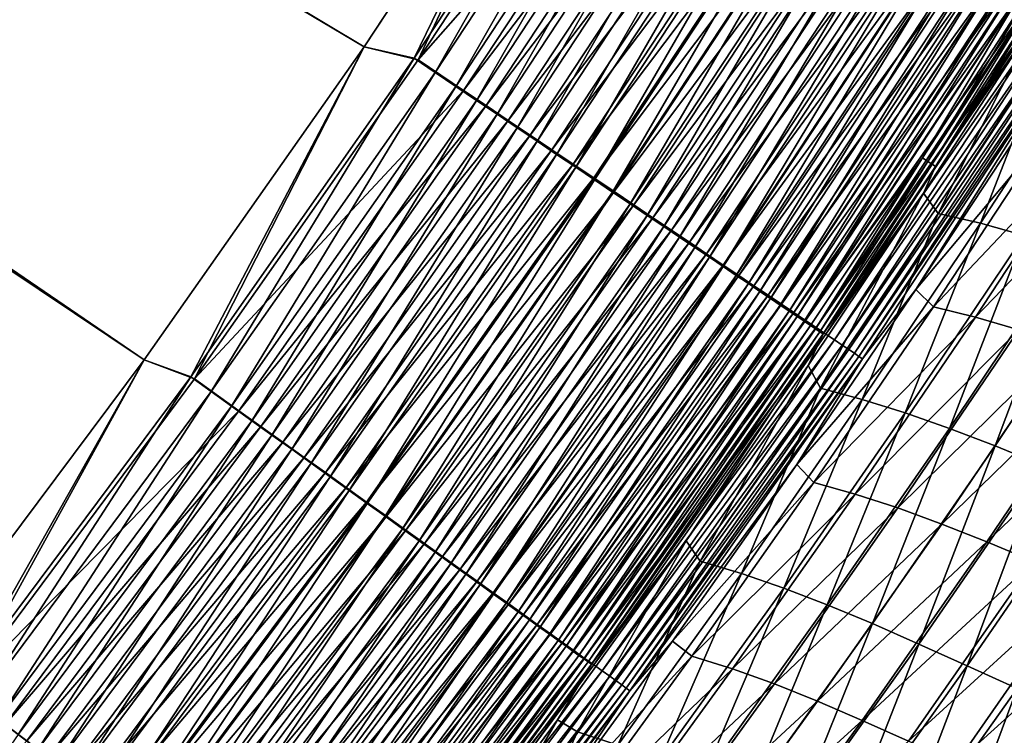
# Model space of a CAD drawing. Header units: metres. Extents: x 0 to 1400, y -1400 to 0.
# Tile 243 of 256: x 1088 to 1151, y -929 to -883. Entities that reach past the tile are written whole.
import ezdxf

# ---------------------------------------------------------------- set-up
doc = ezdxf.new("R2010")
doc.units = ezdxf.units.M

msp = doc.modelspace()

# ---------------------------------------------------------------- linework, layer by layer
at = {"layer": 'None'}
for points in [[(759.492126, -679.424744, -500.477753), (1095.871094, -904.858887, -500.477753), (759.270203, -676.616821, -500.477753)], [(1095.871094, -904.858887, -500.477753), (1109.911743, -884.878418, -500.477753), (759.270203, -676.616821, -500.477753)], [(759.270203, -676.616821, -500.477753), (1109.911743, -884.878418, -500.477753), (1123.362549, -864.492126, -500.477753)], [(1123.345825, -864.500916, -503.477753), (1109.904663, -884.882324, -503.477753), (762.366577, -676.864197, -503.477753)], [(1109.904663, -884.882324, -503.477753), (1095.871094, -904.861877, -503.477753), (762.366577, -676.864197, -503.477753)], [(762.366577, -676.864197, -503.477753), (1095.871094, -904.861877, -503.477753), (1081.265381, -924.427429, -503.477753)], [(759.492126, -679.424744, -500.477753), (1081.262573, -924.422302, -500.477753), (1095.871094, -904.858887, -500.477753)], [(1109.904663, -884.882324, -503.477753), (1123.345825, -864.500916, -503.477753), (1113.366211, -885.714417, -503.314667)], [(1123.362549, -864.492126, -500.477753), (1109.911743, -884.878418, -500.477753), (1113.103638, -885.614014, -500.327667)], [(1123.362549, -864.492126, -500.477753), (1113.103638, -885.614014, -500.327667), (1126.767456, -864.879028, -500.327606)], [(1113.366211, -885.714417, -503.314667), (1123.345825, -864.500916, -503.477753), (1127.047607, -864.945557, -503.314728)], [(1126.767456, -864.879028, -500.327606), (1113.103638, -885.614014, -500.327667), (1114.440063, -886.515198, -500.139954)], [(1127.047607, -864.945557, -503.314728), (1129.998047, -866.808105, -502.826813), (1113.366211, -885.714417, -503.314667)], [(1126.767456, -864.879028, -500.327606), (1114.440063, -886.515198, -500.139954), (1128.129028, -865.740356, -500.139984)], [(1128.129028, -865.740356, -500.139984), (1114.440063, -886.515198, -500.139954), (1115.769653, -887.411743, -499.87796)], [(1128.129028, -865.740356, -500.139984), (1115.769653, -887.411743, -499.87796), (1129.483643, -866.59729, -499.878143)], [(1129.998047, -866.808105, -502.826813), (1116.261963, -887.663574, -502.826416), (1113.366211, -885.714417, -503.314667)], [(1129.483643, -866.59729, -499.878143), (1115.769653, -887.411743, -499.87796), (1117.088989, -888.301453, -499.542358)], [(1129.998047, -866.808105, -502.826813), (1131.45813, -867.729858, -502.462738), (1116.261963, -887.663574, -502.826416)], [(1129.483643, -866.59729, -499.878143), (1117.088989, -888.301453, -499.542358), (1130.827881, -867.447693, -499.542755)], [(1131.45813, -867.729858, -502.462738), (1117.694946, -888.628235, -502.462067), (1116.261963, -887.663574, -502.826416)], [(1130.827881, -867.447693, -499.542755), (1117.088989, -888.301453, -499.542358), (1118.394775, -889.181946, -499.133728)], [(1132.903076, -868.642151, -502.019501), (1117.694946, -888.628235, -502.462067), (1131.45813, -867.729858, -502.462738)], [(1130.827881, -867.447693, -499.542755), (1118.394775, -889.181946, -499.133728), (1132.158203, -868.289246, -499.13443)], [(1132.158203, -868.289246, -499.13443), (1118.394775, -889.181946, -499.133728), (1119.683472, -890.050964, -498.652771)], [(1132.158203, -868.289246, -499.13443), (1119.683472, -890.050964, -498.652771), (1133.471191, -869.119873, -498.653809)], [(1132.903076, -868.642151, -502.019501), (1119.113281, -889.582886, -502.018463), (1117.694946, -888.628235, -502.462067)], [(1134.329346, -869.542542, -501.497772), (1119.113281, -889.582886, -502.018463), (1132.903076, -868.642151, -502.019501)], [(1134.329346, -869.542542, -501.497772), (1120.513062, -890.525146, -501.496307), (1119.113281, -889.582886, -502.018463)], [(1133.471191, -869.119873, -498.653809), (1119.683472, -890.050964, -498.652771), (1120.951904, -890.90625, -498.100067)], [(1135.733032, -870.428711, -500.898254), (1120.513062, -890.525146, -501.496307), (1134.329346, -869.542542, -501.497772)], [(1133.471191, -869.119873, -498.653809), (1120.951904, -890.90625, -498.100067), (1134.763428, -869.937378, -498.101532)], [(1134.763428, -869.937378, -498.101532), (1120.951904, -890.90625, -498.100067), (1122.196655, -891.745605, -497.476471)], [(1122.196655, -891.745605, -497.476471), (1136.031738, -870.739685, -497.478424), (1134.763428, -869.937378, -498.101532)], [(1135.733032, -870.428711, -500.898254), (1121.890625, -891.452515, -500.896301), (1120.513062, -890.525146, -501.496307)], [(1135.733032, -870.428711, -500.898254), (1137.110718, -871.298401, -500.221863), (1121.890625, -891.452515, -500.896301)], [(1123.415283, -892.567383, -496.783691), (1136.031738, -870.739685, -497.478424), (1122.196655, -891.745605, -497.476471)], [(1123.415283, -892.567383, -496.783691), (1137.273315, -871.525208, -496.786194), (1136.031738, -870.739685, -497.478424)], [(1137.110718, -871.298401, -500.221863), (1123.242676, -892.36261, -500.21933), (1121.890625, -891.452515, -500.896301)], [(1138.459473, -872.149902, -499.470428), (1123.242676, -892.36261, -500.21933), (1137.110718, -871.298401, -500.221863)], [(1124.605347, -893.369995, -496.02359), (1137.273315, -871.525208, -496.786194), (1123.415283, -892.567383, -496.783691)], [(1124.605347, -893.369995, -496.02359), (1138.485962, -872.292358, -496.026703), (1137.273315, -871.525208, -496.786194)], [(1138.459473, -872.149902, -499.470428), (1124.566406, -893.253662, -499.467255), (1123.242676, -892.36261, -500.21933)], [(1139.776733, -872.981567, -498.645966), (1124.566406, -893.253662, -499.467255), (1138.459473, -872.149902, -499.470428)], [(1125.764771, -894.151794, -495.19812), (1138.485962, -872.292358, -496.026703), (1124.605347, -893.369995, -496.02359)], [(1125.764771, -894.151794, -495.19812), (1139.667236, -873.039673, -495.201904), (1138.485962, -872.292358, -496.026703)], [(1139.776733, -872.981567, -498.645966), (1125.859253, -894.123901, -498.64212), (1124.566406, -893.253662, -499.467255)], [(1126.890991, -894.911316, -494.309143), (1139.667236, -873.039673, -495.201904), (1125.764771, -894.151794, -495.19812)], [(1141.060059, -873.791748, -497.75061), (1125.859253, -894.123901, -498.64212), (1139.776733, -872.981567, -498.645966)], [(1126.890991, -894.911316, -494.309143), (1140.814819, -873.765686, -494.313629), (1139.667236, -873.039673, -495.201904)], [(1125.859253, -894.123901, -498.64212), (1141.060059, -873.791748, -497.75061), (1127.11853, -894.97168, -497.745972)], [(1127.981812, -895.646912, -493.358551), (1140.814819, -873.765686, -494.313629), (1126.890991, -894.911316, -494.309143)], [(1127.11853, -894.97168, -497.745972), (1141.060059, -873.791748, -497.75061), (1142.306641, -874.578796, -496.786346)], [(1127.981812, -895.646912, -493.358551), (1141.92627, -874.468872, -493.363861), (1140.814819, -873.765686, -494.313629)], [(1142.306641, -874.578796, -496.786346), (1128.341919, -895.795227, -496.780914), (1127.11853, -894.97168, -497.745972)], [(1129.03479, -896.356995, -492.348297), (1141.92627, -874.468872, -493.363861), (1127.981812, -895.646912, -493.358551)], [(1143.51416, -875.341125, -495.75531), (1128.341919, -895.795227, -496.780914), (1142.306641, -874.578796, -496.786346)], [(1129.03479, -896.356995, -492.348297), (1142.999268, -875.147705, -492.354431), (1141.92627, -874.468872, -493.363861)], [(1143.51416, -875.341125, -495.75531), (1129.526855, -896.592896, -495.748993), (1128.341919, -895.795227, -496.780914)], [(1130.047485, -897.040039, -491.280273), (1142.999268, -875.147705, -492.354431), (1129.03479, -896.356995, -492.348297)], [(1144.67981, -876.077087, -494.659485), (1129.526855, -896.592896, -495.748993), (1143.51416, -875.341125, -495.75531)], [(1130.047485, -897.040039, -491.280273), (1144.031372, -875.800659, -491.287262), (1142.999268, -875.147705, -492.354431)], [(1131.017944, -897.694458, -490.156464), (1144.031372, -875.800659, -491.287262), (1130.047485, -897.040039, -491.280273)], [(1131.017944, -897.694458, -490.156464), (1145.020264, -876.426331, -490.164368), (1144.031372, -875.800659, -491.287262)], [(1144.67981, -876.077087, -494.659485), (1130.670654, -897.362915, -494.652252), (1129.526855, -896.592896, -495.748993)], [(1145.801147, -876.784973, -493.501007), (1130.670654, -897.362915, -494.652252), (1144.67981, -876.077087, -494.659485)], [(1131.944092, -898.319092, -488.979431), (1145.020264, -876.426331, -490.164368), (1131.017944, -897.694458, -490.156464)], [(1131.944092, -898.319092, -488.979431), (1145.964111, -877.02356, -488.988281), (1145.020264, -876.426331, -490.164368)], [(1145.801147, -876.784973, -493.501007), (1131.770996, -898.103577, -493.492798), (1130.670654, -897.362915, -494.652252)], [(1146.875488, -877.463318, -492.281982), (1131.770996, -898.103577, -493.492798), (1145.801147, -876.784973, -493.501007)], [(1132.824219, -898.912659, -487.751801), (1145.964111, -877.02356, -488.988281), (1131.944092, -898.319092, -488.979431)], [(1145.964111, -877.02356, -488.988281), (1132.824219, -898.912659, -487.751801), (1146.861084, -877.591064, -487.761627)], [(1146.875488, -877.463318, -492.281982), (1132.825195, -898.813293, -492.272797), (1131.770996, -898.103577, -493.492798)], [(1146.861084, -877.591064, -487.761627), (1132.824219, -898.912659, -487.751801), (1133.656494, -899.473999, -486.476196)], [(1146.875488, -877.463318, -492.281982), (1147.901001, -878.110779, -491.005219), (1132.825195, -898.813293, -492.272797)], [(1133.656494, -899.473999, -486.476196), (1147.709473, -878.127808, -486.487061), (1146.861084, -877.591064, -487.761627)], [(1147.901001, -878.110779, -491.005219), (1133.831299, -899.490601, -490.994995), (1132.825195, -898.813293, -492.272797)], [(1134.439209, -900.001892, -485.155334), (1147.709473, -878.127808, -486.487061), (1133.656494, -899.473999, -486.476196)], [(1147.901001, -878.110779, -491.005219), (1148.87561, -878.726135, -489.673553), (1133.831299, -899.490601, -490.994995)], [(1134.439209, -900.001892, -485.155334), (1148.507324, -878.632629, -485.167206), (1147.709473, -878.127808, -486.487061)], [(1148.87561, -878.726135, -489.673553), (1134.787476, -900.134338, -489.662262), (1133.831299, -899.490601, -490.994995)], [(1135.170654, -900.495178, -483.791779), (1148.507324, -878.632629, -485.167206), (1134.439209, -900.001892, -485.155334)], [(1134.787476, -900.134338, -489.662262), (1148.87561, -878.726135, -489.673553), (1149.797363, -879.308105, -488.289856)], [(1135.170654, -900.495178, -483.791779), (1149.252808, -879.10437, -483.804749), (1148.507324, -878.632629, -485.167206)], [(1135.848877, -900.952637, -482.388245), (1149.252808, -879.10437, -483.804749), (1135.170654, -900.495178, -483.791779)], [(1149.252808, -879.10437, -483.804749), (1135.848877, -900.952637, -482.388245), (1149.944336, -879.541931, -482.402283)], [(1134.787476, -900.134338, -489.662262), (1149.797363, -879.308105, -488.289856), (1135.691772, -900.743103, -488.277435)], [(1135.691772, -900.743103, -488.277435), (1149.797363, -879.308105, -488.289856), (1150.664307, -879.85553, -486.856964)], [(1135.848877, -900.952637, -482.388245), (1136.472168, -901.373108, -480.947327), (1149.944336, -879.541931, -482.402283)], [(1136.472168, -901.373108, -480.947327), (1150.579834, -879.944092, -480.962463), (1149.944336, -879.541931, -482.402283)], [(1150.664307, -879.85553, -486.856964), (1136.542114, -901.315613, -486.843445), (1135.691772, -900.743103, -488.277435)], [(1136.472168, -901.373108, -480.947327), (1137.03894, -901.755432, -479.471924), (1150.579834, -879.944092, -480.962463)], [(1151.474487, -880.367065, -485.377777), (1136.542114, -901.315613, -486.843445), (1150.664307, -879.85553, -486.856964)], [(1136.542114, -901.315613, -486.843445), (1151.474487, -880.367065, -485.377777), (1137.336792, -901.850647, -485.363098)], [(1137.03894, -901.755432, -479.471924), (1151.157959, -880.309875, -479.488159), (1150.579834, -879.944092, -480.962463)], [(1137.03894, -901.755432, -479.471924), (1137.548218, -902.098999, -477.96579), (1151.157959, -880.309875, -479.488159)], [(1151.474487, -880.367065, -485.377777), (1152.225952, -880.841492, -483.855164), (1137.336792, -901.850647, -485.363098)], [(1137.548218, -902.098999, -477.96579), (1151.677368, -880.638611, -477.983154), (1151.157959, -880.309875, -479.488159)], [(1137.336792, -901.850647, -485.363098), (1152.225952, -880.841492, -483.855164), (1138.07373, -902.346802, -483.839294)], [(1137.548218, -902.098999, -477.96579), (1137.999268, -902.403259, -476.432983), (1151.677368, -880.638611, -477.983154)], [(1137.999268, -902.403259, -476.432983), (1152.137573, -880.92981, -476.451416), (1151.677368, -880.638611, -477.983154)], [(1137.999268, -902.403259, -476.432983), (1145.543945, -891.977356, -474.886749), (1152.137573, -880.92981, -476.451416)], [(1138.07373, -902.346802, -483.839294), (1152.225952, -880.841492, -483.855164), (1152.916626, -881.277649, -482.291931)], [(1145.543945, -891.977356, -474.886749), (1152.537476, -881.182922, -474.897003), (1152.137573, -880.92981, -476.451416)], [(1138.751099, -902.802856, -482.274933), (1138.07373, -902.346802, -483.839294), (1152.916626, -881.277649, -482.291931)], [(1152.916626, -881.277649, -482.291931), (1153.544922, -881.674377, -480.691254), (1138.751099, -902.802856, -482.274933)], [(1145.543945, -891.977356, -474.886749), (1145.879395, -892.196594, -473.313049), (1152.537476, -881.182922, -474.897003)], [(1145.879395, -892.196594, -473.313049), (1152.876343, -881.397461, -473.323883), (1152.537476, -881.182922, -474.897003)], [(1145.879395, -892.196594, -473.313049), (1146.153442, -892.375793, -471.72467), (1152.876343, -881.397461, -473.323883)], [(1146.153442, -892.375793, -471.72467), (1153.15332, -881.572876, -471.736053), (1152.876343, -881.397461, -473.323883)], [(1146.153442, -892.375793, -471.72467), (1146.365479, -892.514465, -470.12561), (1153.15332, -881.572876, -471.736053)], [(1146.365479, -892.514465, -470.12561), (1153.367676, -881.708557, -470.137482), (1153.15332, -881.572876, -471.736053)], [(1153.544922, -881.674377, -480.691254), (1139.367065, -903.21759, -480.673065), (1138.751099, -902.802856, -482.274933)], [(1153.544922, -881.674377, -480.691254), (1154.109497, -882.030945, -479.05722), (1139.367065, -903.21759, -480.673065)], [(1154.109497, -882.030945, -479.05722), (1139.920532, -903.590271, -479.037842), (1139.367065, -903.21759, -480.673065)], [(1154.109497, -882.030945, -479.05722), (1154.609741, -882.346802, -477.394135), (1139.920532, -903.590271, -479.037842)], [(1146.365479, -892.514465, -470.12561), (1152.617188, -883.450073, -468.535492), (1153.367676, -881.708557, -470.137482)], [(1154.609741, -882.346802, -477.394135), (1140.410767, -903.920349, -477.373627), (1139.920532, -903.590271, -479.037842)], [(1140.410767, -903.920349, -477.373627), (1154.609741, -882.346802, -477.394135), (1155.044556, -882.621399, -475.70639)], [(1140.83667, -904.207214, -475.684723), (1140.410767, -903.920349, -477.373627), (1155.044556, -882.621399, -475.70639)], [(1140.83667, -904.207214, -475.684723), (1155.044556, -882.621399, -475.70639), (1155.413086, -882.854187, -473.998322)], [(1141.197632, -904.450256, -473.975555), (1140.83667, -904.207214, -475.684723), (1155.413086, -882.854187, -473.998322)], [(1141.197632, -904.450256, -473.975555), (1155.413086, -882.854187, -473.998322), (1155.714355, -883.044556, -472.274261)], [(1141.492432, -904.648865, -472.250397), (1141.197632, -904.450256, -473.975555), (1155.714355, -883.044556, -472.274261)], [(1155.714355, -883.044556, -472.274261), (1155.947632, -883.191895, -470.538574), (1141.492432, -904.648865, -472.250397)], [(1155.947632, -883.191895, -470.538574), (1141.720459, -904.80249, -470.513641), (1141.492432, -904.648865, -472.250397)], [(1155.947632, -883.191895, -470.538574), (1145.116333, -900.384644, -468.77829), (1141.720459, -904.80249, -470.513641)], [(1155.947632, -883.191895, -470.538574), (1152.395142, -889.322266, -468.792206), (1145.116333, -900.384644, -468.77829)], [(1152.617188, -883.450073, -468.535492), (1145.615234, -894.234314, -468.522614), (1146.551636, -895.516602, -451.782043)], [(1145.615234, -894.234314, -468.522614), (1152.617188, -883.450073, -468.535492), (1146.365479, -892.514465, -470.12561)], [(1152.617188, -883.450073, -468.535492), (1146.551636, -895.516602, -451.782043), (1153.901611, -884.216064, -451.785248)], [(1153.901611, -884.216064, -451.785248), (1146.551636, -895.516602, -451.782043), (1149.257324, -896.146606, -423.806946)], [(1153.901611, -884.216064, -451.785248), (1149.257324, -896.146606, -423.806946), (1156.643188, -884.772888, -423.812408)], [(1109.911743, -884.878418, -500.477753), (1095.871094, -904.858887, -500.477753), (1098.839966, -905.948242, -500.327728)], [(1095.871094, -904.861877, -503.477753), (1109.904663, -884.882324, -503.477753), (1099.083374, -906.081421, -503.314636)], [(1109.911743, -884.878418, -500.477753), (1098.839966, -905.948242, -500.327728), (1113.103638, -885.614014, -500.327667)], [(1099.083374, -906.081421, -503.314636), (1109.904663, -884.882324, -503.477753), (1113.366211, -885.714417, -503.314667)], [(1156.643188, -884.772888, -423.812408), (1149.257324, -896.146606, -423.806946), (1152.03418, -896.932129, -395.818756)], [(1113.103638, -885.614014, -500.327667), (1098.839966, -905.948242, -500.327728), (1100.149902, -906.888367, -500.139954)], [(1113.366211, -885.714417, -503.314667), (1116.261963, -887.663574, -502.826416), (1099.083374, -906.081421, -503.314636)], [(1113.103638, -885.614014, -500.327667), (1100.149902, -906.888367, -500.139954), (1114.440063, -886.515198, -500.139954)], [(1114.440063, -886.515198, -500.139954), (1100.149902, -906.888367, -500.139954), (1101.453125, -907.823608, -499.877869)], [(1114.440063, -886.515198, -500.139954), (1101.453125, -907.823608, -499.877869), (1115.769653, -887.411743, -499.87796)], [(1116.261963, -887.663574, -502.826416), (1101.921509, -908.115173, -502.826111), (1099.083374, -906.081421, -503.314636)], [(1115.769653, -887.411743, -499.87796), (1101.453125, -907.823608, -499.877869), (1102.746338, -908.751648, -499.542084)], [(1117.694946, -888.628235, -502.462067), (1101.921509, -908.115173, -502.826111), (1116.261963, -887.663574, -502.826416)], [(1115.769653, -887.411743, -499.87796), (1102.746338, -908.751648, -499.542084), (1117.088989, -888.301453, -499.542358)], [(1117.088989, -888.301453, -499.542358), (1102.746338, -908.751648, -499.542084), (1104.026123, -909.670166, -499.13327)], [(1117.088989, -888.301453, -499.542358), (1104.026123, -909.670166, -499.13327), (1118.394775, -889.181946, -499.133728)], [(1117.694946, -888.628235, -502.462067), (1103.325928, -909.121704, -502.461548), (1101.921509, -908.115173, -502.826111)], [(1119.113281, -889.582886, -502.018463), (1103.325928, -909.121704, -502.461548), (1117.694946, -888.628235, -502.462067)], [(1119.113281, -889.582886, -502.018463), (1104.715942, -910.117798, -502.01767), (1103.325928, -909.121704, -502.461548)], [(1118.394775, -889.181946, -499.133728), (1104.026123, -909.670166, -499.13327), (1105.289307, -910.576721, -498.652039)], [(1120.513062, -890.525146, -501.496307), (1104.715942, -910.117798, -502.01767), (1119.113281, -889.582886, -502.018463)], [(1118.394775, -889.181946, -499.133728), (1105.289307, -910.576721, -498.652039), (1119.683472, -890.050964, -498.652771)], [(1145.116333, -900.384644, -468.77829), (1152.395142, -889.322266, -468.792206), (1153.706177, -890.132385, -452.034424)], [(1119.683472, -890.050964, -498.652771), (1105.289307, -910.576721, -498.652039), (1106.532471, -911.468872, -498.098999)], [(1119.683472, -890.050964, -498.652771), (1106.532471, -911.468872, -498.098999), (1120.951904, -890.90625, -498.100067)], [(1145.116333, -900.384644, -468.77829), (1153.706177, -890.132385, -452.034424), (1146.240112, -901.488525, -452.029602)], [(1146.240112, -901.488525, -452.029602), (1153.706177, -890.132385, -452.034424), (1156.431396, -890.713745, -424.076538)], [(1120.513062, -890.525146, -501.496307), (1106.087891, -911.100891, -501.495178), (1104.715942, -910.117798, -502.01767)], [(1121.890625, -891.452515, -500.896301), (1106.087891, -911.100891, -501.495178), (1120.513062, -890.525146, -501.496307)], [(1120.951904, -890.90625, -498.100067), (1106.532471, -911.468872, -498.098999), (1107.752563, -912.344482, -497.475037)], [(1120.951904, -890.90625, -498.100067), (1107.752563, -912.344482, -497.475037), (1122.196655, -891.745605, -497.476471)], [(1146.240112, -901.488525, -452.029602), (1156.431396, -890.713745, -424.076538), (1148.927246, -902.144348, -424.069733)], [(1148.927246, -902.144348, -424.069733), (1156.431396, -890.713745, -424.076538), (1159.223633, -891.450073, -396.121857)], [(1106.087891, -911.100891, -501.495178), (1121.890625, -891.452515, -500.896301), (1107.43811, -912.068481, -500.894775)], [(1121.890625, -891.452515, -500.896301), (1123.242676, -892.36261, -500.21933), (1107.43811, -912.068481, -500.894775)], [(1148.927246, -902.144348, -424.069733), (1159.223633, -891.450073, -396.121857), (1151.683716, -902.955444, -396.113617)], [(1122.196655, -891.745605, -497.476471), (1107.752563, -912.344482, -497.475037), (1108.946899, -913.20166, -496.78183)], [(1108.946899, -913.20166, -496.78183), (1123.415283, -892.567383, -496.783691), (1122.196655, -891.745605, -497.476471)], [(1137.999268, -902.403259, -476.432983), (1138.391113, -902.667664, -474.877441), (1145.543945, -891.977356, -474.886749)], [(1138.391113, -902.667664, -474.877441), (1138.723022, -902.891602, -473.303253), (1145.543945, -891.977356, -474.886749)], [(1138.723022, -902.891602, -473.303253), (1145.879395, -892.196594, -473.313049), (1145.543945, -891.977356, -474.886749)], [(1138.723022, -902.891602, -473.303253), (1138.994263, -903.074646, -471.714355), (1145.879395, -892.196594, -473.313049)], [(1138.994263, -903.074646, -471.714355), (1146.153442, -892.375793, -471.72467), (1145.879395, -892.196594, -473.313049)], [(1123.242676, -892.36261, -500.21933), (1108.763184, -913.018066, -500.217377), (1107.43811, -912.068481, -500.894775)], [(1124.566406, -893.253662, -499.467255), (1108.763184, -913.018066, -500.217377), (1123.242676, -892.36261, -500.21933)], [(1110.113403, -914.038879, -496.021271), (1123.415283, -892.567383, -496.783691), (1108.946899, -913.20166, -496.78183)], [(1110.113403, -914.038879, -496.021271), (1124.605347, -893.369995, -496.02359), (1123.415283, -892.567383, -496.783691)], [(1138.994263, -903.074646, -471.714355), (1139.203857, -903.216125, -470.114807), (1146.153442, -892.375793, -471.72467)], [(1139.203857, -903.216125, -470.114807), (1146.365479, -892.514465, -470.12561), (1146.153442, -892.375793, -471.72467)], [(1139.203857, -903.216125, -470.114807), (1145.615234, -894.234314, -468.522614), (1146.365479, -892.514465, -470.12561)], [(1124.566406, -893.253662, -499.467255), (1110.060425, -913.947754, -499.464783), (1108.763184, -913.018066, -500.217377)], [(1125.859253, -894.123901, -498.64212), (1110.060425, -913.947754, -499.464783), (1124.566406, -893.253662, -499.467255)], [(1111.249756, -914.854431, -495.195251), (1124.605347, -893.369995, -496.02359), (1110.113403, -914.038879, -496.021271)], [(1111.249756, -914.854431, -495.195251), (1125.764771, -894.151794, -495.19812), (1124.605347, -893.369995, -496.02359)], [(1110.060425, -913.947754, -499.464783), (1125.859253, -894.123901, -498.64212), (1111.327515, -914.855713, -498.639099)], [(1112.353516, -915.646606, -494.305725), (1125.764771, -894.151794, -495.19812), (1111.249756, -914.854431, -495.195251)], [(1111.327515, -914.855713, -498.639099), (1125.859253, -894.123901, -498.64212), (1127.11853, -894.97168, -497.745972)], [(1112.353516, -915.646606, -494.305725), (1126.890991, -894.911316, -494.309143), (1125.764771, -894.151794, -495.19812)], [(1145.615234, -894.234314, -468.522614), (1138.243652, -905.218201, -468.510681), (1139.037598, -906.684021, -451.778198)], [(1139.203857, -903.216125, -470.114807), (1138.243652, -905.218201, -468.510681), (1145.615234, -894.234314, -468.522614)], [(1145.615234, -894.234314, -468.522614), (1139.037598, -906.684021, -451.778198), (1146.551636, -895.516602, -451.782043)], [(1127.11853, -894.97168, -497.745972), (1112.561646, -915.740234, -497.742371), (1111.327515, -914.855713, -498.639099)], [(1113.422607, -916.413879, -493.354553), (1126.890991, -894.911316, -494.309143), (1112.353516, -915.646606, -494.305725)], [(1128.341919, -895.795227, -496.780914), (1112.561646, -915.740234, -497.742371), (1127.11853, -894.97168, -497.745972)], [(1113.422607, -916.413879, -493.354553), (1127.981812, -895.646912, -493.358551), (1126.890991, -894.911316, -494.309143)], [(1128.341919, -895.795227, -496.780914), (1113.76062, -916.599426, -496.776672), (1112.561646, -915.740234, -497.742371)], [(1114.454468, -917.154541, -492.343658), (1127.981812, -895.646912, -493.358551), (1113.422607, -916.413879, -493.354553)], [(1129.526855, -896.592896, -495.748993), (1113.76062, -916.599426, -496.776672), (1128.341919, -895.795227, -496.780914)], [(1114.454468, -917.154541, -492.343658), (1129.03479, -896.356995, -492.348297), (1127.981812, -895.646912, -493.358551)], [(1146.551636, -895.516602, -451.782043), (1139.037598, -906.684021, -451.778198), (1141.703735, -907.389648, -423.800598)], [(1146.551636, -895.516602, -451.782043), (1141.703735, -907.389648, -423.800598), (1149.257324, -896.146606, -423.806946)], [(1129.526855, -896.592896, -495.748993), (1114.921753, -917.43158, -495.744049), (1113.76062, -916.599426, -496.776672)], [(1115.447021, -917.866943, -491.274933), (1129.03479, -896.356995, -492.348297), (1114.454468, -917.154541, -492.343658)], [(1130.670654, -897.362915, -494.652252), (1114.921753, -917.43158, -495.744049), (1129.526855, -896.592896, -495.748993)], [(1115.447021, -917.866943, -491.274933), (1130.047485, -897.040039, -491.280273), (1129.03479, -896.356995, -492.348297)], [(1149.257324, -896.146606, -423.806946), (1141.703735, -907.389648, -423.800598), (1144.44397, -908.250732, -395.810181)], [(1149.257324, -896.146606, -423.806946), (1144.44397, -908.250732, -395.810181), (1152.03418, -896.932129, -395.818756)], [(1116.398071, -918.5495, -490.150391), (1130.047485, -897.040039, -491.280273), (1115.447021, -917.866943, -491.274933)], [(1116.398071, -918.5495, -490.150391), (1131.017944, -897.694458, -490.156464), (1130.047485, -897.040039, -491.280273)], [(1152.03418, -896.932129, -395.818756), (1144.44397, -908.250732, -395.810181), (1147.265747, -909.249146, -367.814606)], [(1152.03418, -896.932129, -395.818756), (1147.265747, -909.249146, -367.814606), (1154.890625, -897.854492, -367.825012)], [(1130.670654, -897.362915, -494.652252), (1116.042725, -918.234924, -494.646606), (1114.921753, -917.43158, -495.744049)], [(1131.770996, -898.103577, -493.492798), (1116.042725, -918.234924, -494.646606), (1130.670654, -897.362915, -494.652252)], [(1117.305664, -919.200928, -488.972626), (1131.017944, -897.694458, -490.156464), (1116.398071, -918.5495, -490.150391)], [(1117.305664, -919.200928, -488.972626), (1131.944092, -898.319092, -488.979431), (1131.017944, -897.694458, -490.156464)], [(1154.890625, -897.854492, -367.825012), (1147.265747, -909.249146, -367.814606), (1150.177002, -910.367065, -339.817963)], [(1154.890625, -897.854492, -367.825012), (1150.177002, -910.367065, -339.817963), (1157.835205, -898.895203, -339.829773)], [(1131.770996, -898.103577, -493.492798), (1117.12085, -919.007568, -493.486389), (1116.042725, -918.234924, -494.646606)], [(1132.825195, -898.813293, -492.272797), (1117.12085, -919.007568, -493.486389), (1131.770996, -898.103577, -493.492798)], [(1118.168091, -919.819946, -487.744202), (1131.944092, -898.319092, -488.979431), (1117.305664, -919.200928, -488.972626)], [(1118.168091, -919.819946, -487.744202), (1132.824219, -898.912659, -487.751801), (1131.944092, -898.319092, -488.979431)], [(1132.825195, -898.813293, -492.272797), (1118.153931, -919.747925, -492.265594), (1117.12085, -919.007568, -493.486389)], [(1132.825195, -898.813293, -492.272797), (1133.831299, -899.490601, -490.994995), (1118.153931, -919.747925, -492.265594)], [(1118.983643, -920.405334, -486.467834), (1132.824219, -898.912659, -487.751801), (1118.168091, -919.819946, -487.744202)], [(1132.824219, -898.912659, -487.751801), (1118.983643, -920.405334, -486.467834), (1133.656494, -899.473999, -486.476196)], [(1157.835205, -898.895203, -339.829773), (1150.177002, -910.367065, -339.817963), (1153.186157, -911.586304, -311.821014)], [(1133.831299, -899.490601, -490.994995), (1119.139771, -920.454468, -490.986969), (1118.153931, -919.747925, -492.265594)], [(1133.656494, -899.473999, -486.476196), (1118.983643, -920.405334, -486.467834), (1119.750488, -920.955811, -485.146118)], [(1133.831299, -899.490601, -490.994995), (1134.787476, -900.134338, -489.662262), (1119.139771, -920.454468, -490.986969)], [(1119.750488, -920.955811, -485.146118), (1134.439209, -900.001892, -485.155334), (1133.656494, -899.473999, -486.476196)], [(1119.139771, -920.454468, -490.986969), (1134.787476, -900.134338, -489.662262), (1120.07666, -921.125916, -489.653381)], [(1120.467041, -921.470154, -483.781738), (1134.439209, -900.001892, -485.155334), (1119.750488, -920.955811, -485.146118)], [(1120.07666, -921.125916, -489.653381), (1134.787476, -900.134338, -489.662262), (1135.691772, -900.743103, -488.277435)], [(1120.467041, -921.470154, -483.781738), (1135.170654, -900.495178, -483.791779), (1134.439209, -900.001892, -485.155334)], [(1137.518188, -911.551697, -468.765717), (1145.116333, -900.384644, -468.77829), (1146.240112, -901.488525, -452.029602)], [(1145.116333, -900.384644, -468.77829), (1137.518188, -911.551697, -468.765717), (1141.720459, -904.80249, -470.513641)], [(1135.691772, -900.743103, -488.277435), (1120.962524, -921.760864, -488.2677), (1120.07666, -921.125916, -489.653381)], [(1121.13147, -921.947144, -482.377319), (1135.170654, -900.495178, -483.791779), (1120.467041, -921.470154, -483.781738)], [(1136.542114, -901.315613, -486.843445), (1120.962524, -921.760864, -488.2677), (1135.691772, -900.743103, -488.277435)], [(1121.13147, -921.947144, -482.377319), (1135.848877, -900.952637, -482.388245), (1135.170654, -900.495178, -483.791779)], [(1121.13147, -921.947144, -482.377319), (1121.742065, -922.385437, -480.935547), (1135.848877, -900.952637, -482.388245)], [(1121.742065, -922.385437, -480.935547), (1136.472168, -901.373108, -480.947327), (1135.848877, -900.952637, -482.388245)], [(1136.542114, -901.315613, -486.843445), (1121.795654, -922.358032, -486.832794), (1120.962524, -921.760864, -488.2677)], [(1121.742065, -922.385437, -480.935547), (1122.297241, -922.783997, -479.459259), (1136.472168, -901.373108, -480.947327)], [(1136.542114, -901.315613, -486.843445), (1137.336792, -901.850647, -485.363098), (1121.795654, -922.358032, -486.832794)], [(1122.297241, -922.783997, -479.459259), (1137.03894, -901.755432, -479.471924), (1136.472168, -901.373108, -480.947327)], [(1137.518188, -911.551697, -468.765717), (1146.240112, -901.488525, -452.029602), (1138.610229, -912.705872, -452.024323)], [(1138.610229, -912.705872, -452.024323), (1146.240112, -901.488525, -452.029602), (1148.927246, -902.144348, -424.069733)], [(1137.336792, -901.850647, -485.363098), (1122.574097, -922.915955, -485.351563), (1121.795654, -922.358032, -486.832794)], [(1122.297241, -922.783997, -479.459259), (1122.796021, -923.14209, -477.95224), (1137.03894, -901.755432, -479.471924)], [(1137.336792, -901.850647, -485.363098), (1138.07373, -902.346802, -483.839294), (1122.574097, -922.915955, -485.351563)], [(1138.07373, -902.346802, -483.839294), (1123.296021, -923.43335, -483.826843), (1122.574097, -922.915955, -485.351563)], [(1122.796021, -923.14209, -477.95224), (1137.548218, -902.098999, -477.96579), (1137.03894, -901.755432, -479.471924)], [(1122.796021, -923.14209, -477.95224), (1123.237549, -923.459106, -476.418549), (1137.548218, -902.098999, -477.96579)], [(1123.237549, -923.459106, -476.418549), (1137.999268, -902.403259, -476.432983), (1137.548218, -902.098999, -477.96579)], [(1123.296021, -923.43335, -483.826843), (1138.07373, -902.346802, -483.839294), (1138.751099, -902.802856, -482.274933)], [(1138.610229, -912.705872, -452.024323), (1148.927246, -902.144348, -424.069733), (1141.255737, -913.43866, -424.062164)], [(1141.255737, -913.43866, -424.062164), (1148.927246, -902.144348, -424.069733), (1151.683716, -902.955444, -396.113617)], [(1123.237549, -923.459106, -476.418549), (1123.621094, -923.734558, -474.862152), (1137.999268, -902.403259, -476.432983)], [(1123.959473, -923.908813, -482.261536), (1123.296021, -923.43335, -483.826843), (1138.751099, -902.802856, -482.274933)], [(1123.621094, -923.734558, -474.862152), (1138.391113, -902.667664, -474.877441), (1137.999268, -902.403259, -476.432983)], [(1123.621094, -923.734558, -474.862152), (1123.945923, -923.967773, -473.287109), (1138.391113, -902.667664, -474.877441)], [(1123.945923, -923.967773, -473.287109), (1138.723022, -902.891602, -473.303253), (1138.391113, -902.667664, -474.877441)], [(1123.945923, -923.967773, -473.287109), (1124.211182, -924.158325, -471.697388), (1138.723022, -902.891602, -473.303253)], [(1138.751099, -902.802856, -482.274933), (1139.367065, -903.21759, -480.673065), (1123.959473, -923.908813, -482.261536)], [(1124.211182, -924.158325, -471.697388), (1138.994263, -903.074646, -471.714355), (1138.723022, -902.891602, -473.303253)], [(1141.255737, -913.43866, -424.062164), (1151.683716, -902.955444, -396.113617), (1143.973267, -914.326477, -396.104309)], [(1143.973267, -914.326477, -396.104309), (1151.683716, -902.955444, -396.113617), (1154.519653, -903.903625, -368.152527)], [(1139.367065, -903.21759, -480.673065), (1124.562622, -924.341187, -480.658752), (1123.959473, -923.908813, -482.261536)], [(1124.211182, -924.158325, -471.697388), (1124.416016, -924.305481, -470.097015), (1138.994263, -903.074646, -471.714355)], [(1124.416016, -924.305481, -470.097015), (1139.203857, -903.216125, -470.114807), (1138.994263, -903.074646, -471.714355)], [(1124.416016, -924.305481, -470.097015), (1130.471069, -916.419495, -468.499969), (1139.203857, -903.216125, -470.114807)], [(1139.367065, -903.21759, -480.673065), (1139.920532, -903.590271, -479.037842), (1124.562622, -924.341187, -480.658752)], [(1139.920532, -903.590271, -479.037842), (1125.104614, -924.729736, -479.022614), (1124.562622, -924.341187, -480.658752)], [(1139.920532, -903.590271, -479.037842), (1140.410767, -903.920349, -477.373627), (1125.104614, -924.729736, -479.022614)], [(1130.471069, -916.419495, -468.499969), (1138.243652, -905.218201, -468.510681), (1139.203857, -903.216125, -470.114807)], [(1140.410767, -903.920349, -477.373627), (1125.584473, -925.07373, -477.357483), (1125.104614, -924.729736, -479.022614)], [(1125.584473, -925.07373, -477.357483), (1140.410767, -903.920349, -477.373627), (1140.83667, -904.207214, -475.684723)], [(1126.001343, -925.37262, -475.667694), (1125.584473, -925.07373, -477.357483), (1140.83667, -904.207214, -475.684723)], [(1126.001343, -925.37262, -475.667694), (1140.83667, -904.207214, -475.684723), (1141.197632, -904.450256, -473.975555)], [(1143.973267, -914.326477, -396.104309), (1154.519653, -903.903625, -368.152527), (1146.771851, -915.351807, -368.141876)], [(1146.771851, -915.351807, -368.141876), (1154.519653, -903.903625, -368.152527), (1157.444214, -904.970703, -340.180115)], [(1095.871094, -904.858887, -500.477753), (1081.262573, -924.422302, -500.477753), (1084.00769, -925.872131, -500.327789)], [(1081.265381, -924.427429, -503.477753), (1095.871094, -904.861877, -503.477753), (1084.22998, -926.036621, -503.314636)], [(1095.871094, -904.858887, -500.477753), (1084.00769, -925.872131, -500.327789), (1098.839966, -905.948242, -500.327728)], [(1084.22998, -926.036621, -503.314636), (1095.871094, -904.861877, -503.477753), (1099.083374, -906.081421, -503.314636)], [(1126.354492, -925.625732, -473.957611), (1126.001343, -925.37262, -475.667694), (1141.197632, -904.450256, -473.975555)], [(1126.354492, -925.625732, -473.957611), (1141.197632, -904.450256, -473.975555), (1141.492432, -904.648865, -472.250397)], [(1126.642822, -925.83252, -472.231598), (1126.354492, -925.625732, -473.957611), (1141.492432, -904.648865, -472.250397)], [(1141.492432, -904.648865, -472.250397), (1141.720459, -904.80249, -470.513641), (1126.642822, -925.83252, -472.231598)], [(1141.720459, -904.80249, -470.513641), (1126.865601, -925.99231, -470.494019), (1126.642822, -925.83252, -472.231598)], [(1141.720459, -904.80249, -470.513641), (1137.518188, -911.551697, -468.765717), (1126.865601, -925.99231, -470.494019)], [(1138.243652, -905.218201, -468.510681), (1130.471069, -916.419495, -468.499969), (1131.363525, -917.717041, -451.773651)], [(1138.243652, -905.218201, -468.510681), (1131.363525, -917.717041, -451.773651), (1139.037598, -906.684021, -451.778198)], [(1146.771851, -915.351807, -368.141876), (1157.444214, -904.970703, -340.180115), (1149.6604, -916.497192, -340.168365)], [(1149.6604, -916.497192, -340.168365), (1157.444214, -904.970703, -340.180115), (1160.466431, -906.138123, -312.19928)], [(1098.839966, -905.948242, -500.327728), (1084.00769, -925.872131, -500.327789), (1085.289551, -926.850525, -500.139984)], [(1101.921509, -908.115173, -502.826111), (1084.22998, -926.036621, -503.314636), (1099.083374, -906.081421, -503.314636)], [(1098.839966, -905.948242, -500.327728), (1085.289551, -926.850525, -500.139984), (1100.149902, -906.888367, -500.139954)], [(1139.037598, -906.684021, -451.778198), (1131.363525, -917.717041, -451.773651), (1133.986816, -918.500916, -423.793304)], [(1139.037598, -906.684021, -451.778198), (1133.986816, -918.500916, -423.793304), (1141.703735, -907.389648, -423.800598)], [(1149.6604, -916.497192, -340.168365), (1160.466431, -906.138123, -312.19928), (1152.647095, -917.744751, -312.186646)], [(1100.149902, -906.888367, -500.139954), (1085.289551, -926.850525, -500.139984), (1086.564819, -927.823914, -499.877838)], [(1100.149902, -906.888367, -500.139954), (1086.564819, -927.823914, -499.877838), (1101.453125, -907.823608, -499.877869)], [(1141.703735, -907.389648, -423.800598), (1133.986816, -918.500916, -423.793304), (1136.686646, -919.439514, -395.800476)], [(1141.703735, -907.389648, -423.800598), (1136.686646, -919.439514, -395.800476), (1144.44397, -908.250732, -395.810181)], [(1101.453125, -907.823608, -499.877869), (1086.564819, -927.823914, -499.877838), (1087.8302, -928.789795, -499.541992)], [(1101.453125, -907.823608, -499.877869), (1087.8302, -928.789795, -499.541992), (1102.746338, -908.751648, -499.542084)], [(1101.921509, -908.115173, -502.826111), (1087.00708, -928.153687, -502.825928), (1084.22998, -926.036621, -503.314636)], [(1103.325928, -909.121704, -502.461548), (1087.00708, -928.153687, -502.825928), (1101.921509, -908.115173, -502.826111)], [(1144.44397, -908.250732, -395.810181), (1136.686646, -919.439514, -395.800476), (1139.470093, -920.515564, -367.802917)], [(1144.44397, -908.250732, -395.810181), (1139.470093, -920.515564, -367.802917), (1147.265747, -909.249146, -367.814606)], [(1103.325928, -909.121704, -502.461548), (1088.38147, -929.201416, -502.461212), (1087.00708, -928.153687, -502.825928)], [(1102.746338, -908.751648, -499.542084), (1087.8302, -928.789795, -499.541992), (1089.082642, -929.745667, -499.133026)], [(1104.715942, -910.117798, -502.01767), (1088.38147, -929.201416, -502.461212), (1103.325928, -909.121704, -502.461548)], [(1102.746338, -908.751648, -499.542084), (1089.082642, -929.745667, -499.133026), (1104.026123, -909.670166, -499.13327)], [(1147.265747, -909.249146, -367.814606), (1139.470093, -920.515564, -367.802917), (1142.344238, -921.711853, -339.804749)], [(1147.265747, -909.249146, -367.814606), (1142.344238, -921.711853, -339.804749), (1150.177002, -910.367065, -339.817963)], [(1104.026123, -909.670166, -499.13327), (1089.082642, -929.745667, -499.133026), (1090.318726, -930.689148, -498.651611)], [(1104.026123, -909.670166, -499.13327), (1090.318726, -930.689148, -498.651611), (1105.289307, -910.576721, -498.652039)], [(1104.715942, -910.117798, -502.01767), (1089.741577, -930.238281, -502.017151), (1088.38147, -929.201416, -502.461212)], [(1106.087891, -911.100891, -501.495178), (1089.741577, -930.238281, -502.017151), (1104.715942, -910.117798, -502.01767)], [(1150.177002, -910.367065, -339.817963), (1142.344238, -921.711853, -339.804749), (1145.316895, -923.011108, -311.806732)], [(1150.177002, -910.367065, -339.817963), (1145.316895, -923.011108, -311.806732), (1153.186157, -911.586304, -311.821014)], [(1089.741577, -930.238281, -502.017151), (1106.087891, -911.100891, -501.495178), (1091.083984, -931.261658, -501.494415)], [(1105.289307, -910.576721, -498.652039), (1090.318726, -930.689148, -498.651611), (1091.535156, -931.617676, -498.098389)], [(1091.083984, -931.261658, -501.494415), (1106.087891, -911.100891, -501.495178), (1107.43811, -912.068481, -500.894775)], [(1105.289307, -910.576721, -498.652039), (1091.535156, -931.617676, -498.098389), (1106.532471, -911.468872, -498.098999)], [(1106.532471, -911.468872, -498.098999), (1091.535156, -931.617676, -498.098389), (1092.729004, -932.528931, -497.474152)], [(1106.532471, -911.468872, -498.098999), (1092.729004, -932.528931, -497.474152), (1107.752563, -912.344482, -497.475037)], [(1137.518188, -911.551697, -468.765717), (1129.583496, -922.829041, -468.7547), (1126.865601, -925.99231, -470.494019)], [(1129.583496, -922.829041, -468.7547), (1137.518188, -911.551697, -468.765717), (1138.610229, -912.705872, -452.024323)], [(1153.186157, -911.586304, -311.821014), (1145.316895, -923.011108, -311.806732), (1148.39563, -924.396057, -283.810333)], [(1153.186157, -911.586304, -311.821014), (1148.39563, -924.396057, -283.810333), (1156.301392, -912.889038, -283.825226)], [(1091.083984, -931.261658, -501.494415), (1107.43811, -912.068481, -500.894775), (1092.405151, -932.26886, -500.893768)], [(1107.43811, -912.068481, -500.894775), (1108.763184, -913.018066, -500.217377), (1092.405151, -932.26886, -500.893768)], [(1107.752563, -912.344482, -497.475037), (1092.729004, -932.528931, -497.474152), (1093.897827, -933.421021, -496.78067)], [(1107.752563, -912.344482, -497.475037), (1093.897827, -933.421021, -496.78067), (1108.946899, -913.20166, -496.78183)], [(1108.763184, -913.018066, -500.217377), (1093.70166, -933.257263, -500.216034), (1092.405151, -932.26886, -500.893768)], [(1110.060425, -913.947754, -499.464783), (1093.70166, -933.257263, -500.216034), (1108.763184, -913.018066, -500.217377)], [(1129.583496, -922.829041, -468.7547), (1138.610229, -912.705872, -452.024323), (1130.820313, -923.782532, -452.018524)], [(1130.820313, -923.782532, -452.018524), (1138.610229, -912.705872, -452.024323), (1141.255737, -913.43866, -424.062164)], [(1156.301392, -912.889038, -283.825226), (1148.39563, -924.396057, -283.810333), (1151.587769, -925.849487, -255.818039)], [(1108.946899, -913.20166, -496.78183), (1093.897827, -933.421021, -496.78067), (1095.039185, -934.292297, -496.019775)], [(1095.039185, -934.292297, -496.019775), (1110.113403, -914.038879, -496.021271), (1108.946899, -913.20166, -496.78183)], [(1130.820313, -923.782532, -452.018524), (1141.255737, -913.43866, -424.062164), (1133.420898, -924.594849, -424.053802)], [(1133.420898, -924.594849, -424.053802), (1141.255737, -913.43866, -424.062164), (1143.973267, -914.326477, -396.104309)], [(1093.70166, -933.257263, -500.216034), (1110.060425, -913.947754, -499.464783), (1094.971069, -934.224976, -499.463135)], [(1094.971069, -934.224976, -499.463135), (1110.060425, -913.947754, -499.464783), (1111.327515, -914.855713, -498.639099)], [(1096.151123, -935.140991, -495.193451), (1110.113403, -914.038879, -496.021271), (1095.039185, -934.292297, -496.019775)], [(1096.151123, -935.140991, -495.193451), (1111.249756, -914.854431, -495.195251), (1110.113403, -914.038879, -496.021271)], [(1111.327515, -914.855713, -498.639099), (1096.210693, -935.170105, -498.637054), (1094.971069, -934.224976, -499.463135)], [(1097.231201, -935.965454, -494.303528), (1111.249756, -914.854431, -495.195251), (1096.151123, -935.140991, -495.193451)], [(1112.561646, -915.740234, -497.742371), (1096.210693, -935.170105, -498.637054), (1111.327515, -914.855713, -498.639099)], [(1097.231201, -935.965454, -494.303528), (1112.353516, -915.646606, -494.305725), (1111.249756, -914.854431, -495.195251)], [(1133.420898, -924.594849, -424.053802), (1143.973267, -914.326477, -396.104309), (1136.095825, -925.561279, -396.093964)], [(1136.095825, -925.561279, -396.093964), (1143.973267, -914.326477, -396.104309), (1146.771851, -915.351807, -368.141876)], [(1136.095825, -925.561279, -396.093964), (1146.771851, -915.351807, -368.141876), (1138.853516, -926.665222, -368.129913)], [(1138.853516, -926.665222, -368.129913), (1146.771851, -915.351807, -368.141876), (1149.6604, -916.497192, -340.168365)], [(1112.561646, -915.740234, -497.742371), (1097.418335, -936.090759, -497.739929), (1096.210693, -935.170105, -498.637054)], [(1098.277222, -936.763916, -493.351929), (1112.353516, -915.646606, -494.305725), (1097.231201, -935.965454, -494.303528)], [(1113.76062, -916.599426, -496.776672), (1097.418335, -936.090759, -497.739929), (1112.561646, -915.740234, -497.742371)], [(1098.277222, -936.763916, -493.351929), (1113.422607, -916.413879, -493.354553), (1112.353516, -915.646606, -494.305725)], [(1113.76062, -916.599426, -496.776672), (1098.591431, -936.985046, -496.773804), (1097.418335, -936.090759, -497.739929)], [(1099.286987, -937.534668, -492.340607), (1113.422607, -916.413879, -493.354553), (1098.277222, -936.763916, -493.351929)], [(1114.921753, -917.43158, -495.744049), (1098.591431, -936.985046, -496.773804), (1113.76062, -916.599426, -496.776672)], [(1099.286987, -937.534668, -492.340607), (1114.454468, -917.154541, -492.343658), (1113.422607, -916.413879, -493.354553)], [(1130.471069, -916.419495, -468.499969), (1122.260986, -927.858826, -468.490784), (1123.533936, -928.614136, -451.768402)], [(1124.416016, -924.305481, -470.097015), (1122.260986, -927.858826, -468.490784), (1130.471069, -916.419495, -468.499969)], [(1130.471069, -916.419495, -468.499969), (1123.533936, -928.614136, -451.768402), (1131.363525, -917.717041, -451.773651)], [(1138.853516, -926.665222, -368.129913), (1149.6604, -916.497192, -340.168365), (1141.702393, -927.889954, -340.15506)], [(1141.702393, -927.889954, -340.15506), (1149.6604, -916.497192, -340.168365), (1152.647095, -917.744751, -312.186646)], [(1114.921753, -917.43158, -495.744049), (1099.727539, -937.851196, -495.740723), (1098.591431, -936.985046, -496.773804)], [(1100.258179, -938.276001, -491.271423), (1114.454468, -917.154541, -492.343658), (1099.286987, -937.534668, -492.340607)], [(1116.042725, -918.234924, -494.646606), (1099.727539, -937.851196, -495.740723), (1114.921753, -917.43158, -495.744049)], [(1100.258179, -938.276001, -491.271423), (1115.447021, -917.866943, -491.274933), (1114.454468, -917.154541, -492.343658)], [(1101.188599, -938.986328, -490.146423), (1115.447021, -917.866943, -491.274933), (1100.258179, -938.276001, -491.271423)], [(1101.188599, -938.986328, -490.146423), (1116.398071, -918.5495, -490.150391), (1115.447021, -917.866943, -491.274933)], [(1131.363525, -917.717041, -451.773651), (1123.533936, -928.614136, -451.768402), (1126.110596, -929.47876, -423.785065)], [(1131.363525, -917.717041, -451.773651), (1126.110596, -929.47876, -423.785065), (1133.986816, -918.500916, -423.793304)], [(1141.702393, -927.889954, -340.15506), (1152.647095, -917.744751, -312.186646), (1144.64978, -929.218445, -312.172394)], [(1144.64978, -929.218445, -312.172394), (1152.647095, -917.744751, -312.186646), (1155.739746, -919.076721, -284.202057)], [(1116.042725, -918.234924, -494.646606), (1100.824219, -938.687317, -494.642792), (1099.727539, -937.851196, -495.740723)], [(1117.12085, -919.007568, -493.486389), (1100.824219, -938.687317, -494.642792), (1116.042725, -918.234924, -494.646606)], [(1102.07666, -939.664185, -488.968109), (1116.398071, -918.5495, -490.150391), (1101.188599, -938.986328, -490.146423)], [(1102.07666, -939.664185, -488.968109), (1117.305664, -919.200928, -488.972626), (1116.398071, -918.5495, -490.150391)], [(1133.986816, -918.500916, -423.793304), (1126.110596, -929.47876, -423.785065), (1128.766479, -930.496948, -395.789642)], [(1133.986816, -918.500916, -423.793304), (1128.766479, -930.496948, -395.789642), (1136.686646, -919.439514, -395.800476)], [(1117.12085, -919.007568, -493.486389), (1101.87915, -939.491516, -493.482025), (1100.824219, -938.687317, -494.642792)], [(1118.153931, -919.747925, -492.265594), (1101.87915, -939.491516, -493.482025), (1117.12085, -919.007568, -493.486389)], [(1102.92041, -940.308289, -487.739166), (1117.305664, -919.200928, -488.972626), (1102.07666, -939.664185, -488.968109)], [(1102.92041, -940.308289, -487.739166), (1118.168091, -919.819946, -487.744202), (1117.305664, -919.200928, -488.972626)], [(1144.64978, -929.218445, -312.172394), (1155.739746, -919.076721, -284.202057), (1147.703003, -930.633545, -284.187225)], [(1147.703003, -930.633545, -284.187225), (1155.739746, -919.076721, -284.202057), (1158.946655, -920.475098, -256.21994)], [(1118.153931, -919.747925, -492.265594), (1102.889771, -940.262085, -492.260712), (1101.87915, -939.491516, -493.482025)], [(1118.153931, -919.747925, -492.265594), (1119.139771, -920.454468, -490.986969), (1102.889771, -940.262085, -492.260712)], [(1103.718384, -940.917358, -486.46225), (1118.168091, -919.819946, -487.744202), (1102.92041, -940.308289, -487.739166)], [(1103.718384, -940.917358, -486.46225), (1118.983643, -920.405334, -486.467834), (1118.168091, -919.819946, -487.744202)], [(1136.686646, -919.439514, -395.800476), (1128.766479, -930.496948, -395.789642), (1131.50769, -931.6521, -367.789948)], [(1136.686646, -919.439514, -395.800476), (1131.50769, -931.6521, -367.789948), (1139.470093, -920.515564, -367.802917)], [(1102.889771, -940.262085, -492.260712), (1119.139771, -920.454468, -490.986969), (1103.854248, -940.997437, -490.981506)], [(1104.468628, -941.490173, -485.139984), (1118.983643, -920.405334, -486.467834), (1103.718384, -940.917358, -486.46225)], [(1103.854248, -940.997437, -490.981506), (1119.139771, -920.454468, -490.986969), (1120.07666, -921.125916, -489.653381)], [(1118.983643, -920.405334, -486.467834), (1104.468628, -941.490173, -485.139984), (1119.750488, -920.955811, -485.146118)], [(1139.470093, -920.515564, -367.802917), (1131.50769, -931.6521, -367.789948), (1134.34082, -932.927856, -339.790131)], [(1139.470093, -920.515564, -367.802917), (1134.34082, -932.927856, -339.790131), (1142.344238, -921.711853, -339.804749)], [(1147.703003, -930.633545, -284.187225), (1158.946655, -920.475098, -256.21994), (1150.869507, -932.118225, -256.204956)], [(1120.07666, -921.125916, -489.653381), (1104.770874, -941.696167, -489.647339), (1103.854248, -940.997437, -490.981506)], [(1119.750488, -920.955811, -485.146118), (1104.468628, -941.490173, -485.139984), (1105.169556, -942.025269, -483.775024)], [(1120.962524, -921.760864, -488.2677), (1104.770874, -941.696167, -489.647339), (1120.07666, -921.125916, -489.653381)], [(1105.169556, -942.025269, -483.775024), (1120.467041, -921.470154, -483.781738), (1119.750488, -920.955811, -485.146118)], [(1105.637451, -942.356995, -488.261078), (1104.770874, -941.696167, -489.647339), (1120.962524, -921.760864, -488.2677)], [(1105.81958, -942.521484, -482.370026), (1120.467041, -921.470154, -483.781738), (1105.169556, -942.025269, -483.775024)], [(1120.962524, -921.760864, -488.2677), (1121.795654, -922.358032, -486.832794), (1105.637451, -942.356995, -488.261078)], [(1105.81958, -942.521484, -482.370026), (1121.13147, -921.947144, -482.377319), (1120.467041, -921.470154, -483.781738)], [(1142.344238, -921.711853, -339.804749), (1134.34082, -932.927856, -339.790131), (1137.272949, -934.307922, -311.790955)], [(1142.344238, -921.711853, -339.804749), (1137.272949, -934.307922, -311.790955), (1145.316895, -923.011108, -311.806732)], [(1121.795654, -922.358032, -486.832794), (1106.452515, -942.978394, -486.825562), (1105.637451, -942.356995, -488.261078)], [(1105.81958, -942.521484, -482.370026), (1106.41687, -942.977478, -480.927643), (1121.13147, -921.947144, -482.377319)], [(1106.41687, -942.977478, -480.927643), (1121.742065, -922.385437, -480.935547), (1121.13147, -921.947144, -482.377319)], [(1106.41687, -942.977478, -480.927643), (1106.959839, -943.392029, -479.450745), (1121.742065, -922.385437, -480.935547)], [(1121.795654, -922.358032, -486.832794), (1122.574097, -922.915955, -485.351563), (1106.452515, -942.978394, -486.825562)], [(1106.959839, -943.392029, -479.450745), (1122.297241, -922.783997, -479.459259), (1121.742065, -922.385437, -480.935547)], [(1122.574097, -922.915955, -485.351563), (1107.213989, -943.55896, -485.343719), (1106.452515, -942.978394, -486.825562)], [(1106.959839, -943.392029, -479.450745), (1107.447632, -943.764465, -477.943115), (1122.297241, -922.783997, -479.459259)], [(1122.574097, -922.915955, -485.351563), (1123.296021, -923.43335, -483.826843), (1107.213989, -943.55896, -485.343719)], [(1107.447632, -943.764465, -477.943115), (1122.796021, -923.14209, -477.95224), (1122.297241, -922.783997, -479.459259)], [(1121.311523, -934.198059, -468.745667), (1129.583496, -922.829041, -468.7547), (1130.820313, -923.782532, -452.018524)], [(1126.865601, -925.99231, -470.494019), (1129.583496, -922.829041, -468.7547), (1121.311523, -934.198059, -468.745667)], [(1145.316895, -923.011108, -311.806732), (1137.272949, -934.307922, -311.790955), (1140.310913, -935.775757, -283.793854)], [(1145.316895, -923.011108, -311.806732), (1140.310913, -935.775757, -283.793854), (1148.39563, -924.396057, -283.810333)], [(1123.296021, -923.43335, -483.826843), (1107.920044, -944.09729, -483.81839), (1107.213989, -943.55896, -485.343719)], [(1107.447632, -943.764465, -477.943115), (1107.879395, -944.094177, -476.408813), (1122.796021, -923.14209, -477.95224)], [(1107.879395, -944.094177, -476.408813), (1123.237549, -923.459106, -476.418549), (1122.796021, -923.14209, -477.95224)], [(1107.879395, -944.094177, -476.408813), (1108.254517, -944.380554, -474.851837), (1123.237549, -923.459106, -476.418549)], [(1107.920044, -944.09729, -483.81839), (1123.296021, -923.43335, -483.826843), (1123.959473, -923.908813, -482.261536)], [(1108.254517, -944.380554, -474.851837), (1123.621094, -923.734558, -474.862152), (1123.237549, -923.459106, -476.418549)], [(1108.568848, -944.592041, -482.252441), (1107.920044, -944.09729, -483.81839), (1123.959473, -923.908813, -482.261536)], [(1108.254517, -944.380554, -474.851837), (1108.572021, -944.623047, -473.276154), (1123.621094, -923.734558, -474.862152)], [(1123.959473, -923.908813, -482.261536), (1124.562622, -924.341187, -480.658752), (1108.568848, -944.592041, -482.252441)], [(1124.562622, -924.341187, -480.658752), (1109.158813, -945.04187, -480.649017), (1108.568848, -944.592041, -482.252441)], [(1108.572021, -944.623047, -473.276154), (1123.945923, -923.967773, -473.287109), (1123.621094, -923.734558, -474.862152)], [(1108.572021, -944.623047, -473.276154), (1108.831177, -944.820984, -471.685852), (1123.945923, -923.967773, -473.287109)], [(1108.831177, -944.820984, -471.685852), (1124.211182, -924.158325, -471.697388), (1123.945923, -923.967773, -473.287109)], [(1108.831177, -944.820984, -471.685852), (1109.03125, -944.973877, -470.08493), (1124.211182, -924.158325, -471.697388)], [(1109.03125, -944.973877, -470.08493), (1124.416016, -924.305481, -470.097015), (1124.211182, -924.158325, -471.697388)], [(1109.03125, -944.973877, -470.08493), (1114.354858, -938.520386, -468.48407), (1124.416016, -924.305481, -470.097015)], [(1124.562622, -924.341187, -480.658752), (1125.104614, -924.729736, -479.022614), (1109.158813, -945.04187, -480.649017)], [(1114.354858, -938.520386, -468.48407), (1122.260986, -927.858826, -468.490784), (1124.416016, -924.305481, -470.097015)], [(1121.311523, -934.198059, -468.745667), (1130.820313, -923.782532, -452.018524), (1122.87439, -934.716675, -452.012268)], [(1122.87439, -934.716675, -452.012268), (1130.820313, -923.782532, -452.018524), (1133.420898, -924.594849, -424.053802)], [(1125.104614, -924.729736, -479.022614), (1109.688721, -945.445984, -479.012238), (1109.158813, -945.04187, -480.649017)], [(1125.104614, -924.729736, -479.022614), (1125.584473, -925.07373, -477.357483), (1109.688721, -945.445984, -479.012238)], [(1122.87439, -934.716675, -452.012268), (1133.420898, -924.594849, -424.053802), (1125.426392, -935.611023, -424.044678)], [(1125.426392, -935.611023, -424.044678), (1133.420898, -924.594849, -424.053802), (1136.095825, -925.561279, -396.093964)], [(1148.39563, -924.396057, -283.810333), (1140.310913, -935.775757, -283.793854), (1143.461426, -937.314941, -255.801376)], [(1148.39563, -924.396057, -283.810333), (1143.461426, -937.314941, -255.801376), (1151.587769, -925.849487, -255.818039)], [(1125.584473, -925.07373, -477.357483), (1110.157959, -945.803772, -477.346466), (1109.688721, -945.445984, -479.012238)], [(1110.157959, -945.803772, -477.346466), (1125.584473, -925.07373, -477.357483), (1126.001343, -925.37262, -475.667694)], [(1110.565552, -946.114563, -475.656067), (1110.157959, -945.803772, -477.346466), (1126.001343, -925.37262, -475.667694)], [(1110.565552, -946.114563, -475.656067), (1126.001343, -925.37262, -475.667694), (1126.354492, -925.625732, -473.957611)], [(1125.426392, -935.611023, -424.044678), (1136.095825, -925.561279, -396.093964), (1128.055176, -936.657959, -396.082489)], [(1128.055176, -936.657959, -396.082489), (1136.095825, -925.561279, -396.093964), (1138.853516, -926.665222, -368.129913)], [(1110.910522, -946.377747, -473.945374), (1110.565552, -946.114563, -475.656067), (1126.354492, -925.625732, -473.957611)], [(1110.910522, -946.377747, -473.945374), (1126.354492, -925.625732, -473.957611), (1126.642822, -925.83252, -472.231598)], [(1111.192261, -946.592651, -472.218811), (1110.910522, -946.377747, -473.945374), (1126.642822, -925.83252, -472.231598)], [(1126.642822, -925.83252, -472.231598), (1126.865601, -925.99231, -470.494019), (1111.192261, -946.592651, -472.218811)], [(1126.865601, -925.99231, -470.494019), (1111.40979, -946.758606, -470.480652), (1111.192261, -946.592651, -472.218811)], [(1126.865601, -925.99231, -470.494019), (1121.311523, -934.198059, -468.745667), (1111.40979, -946.758606, -470.480652)], [(1151.587769, -925.849487, -255.818039), (1143.461426, -937.314941, -255.801376), (1146.731323, -938.909058, -227.816101)], [(1151.587769, -925.849487, -255.818039), (1146.731323, -938.909058, -227.816101), (1154.901001, -927.353943, -227.832458)], [(1128.055176, -936.657959, -396.082489), (1138.853516, -926.665222, -368.129913), (1130.768433, -937.841919, -368.116547)], [(1130.768433, -937.841919, -368.116547), (1138.853516, -926.665222, -368.129913), (1141.702393, -927.889954, -340.15506)], [(1154.901001, -927.353943, -227.832458), (1146.731323, -938.909058, -227.816101), (1150.127319, -940.541443, -199.840668)], [(1154.901001, -927.353943, -227.832458), (1150.127319, -940.541443, -199.840668), (1158.342529, -928.89209, -199.856201)], [(1122.260986, -927.858826, -468.490784), (1114.354858, -938.520386, -468.48407), (1115.553101, -939.373718, -451.76239)], [(1122.260986, -927.858826, -468.490784), (1115.553101, -939.373718, -451.76239), (1123.533936, -928.614136, -451.768402)], [(1130.768433, -937.841919, -368.116547), (1141.702393, -927.889954, -340.15506), (1133.57373, -939.146973, -340.140198)], [(1133.57373, -939.146973, -340.140198), (1141.702393, -927.889954, -340.15506), (1144.64978, -929.218445, -312.172394)], [(1088.38147, -929.201416, -502.461212), (1071.549561, -947.769775, -502.825836), (1087.00708, -928.153687, -502.825928)], [(1123.533936, -928.614136, -451.768402), (1115.553101, -939.373718, -451.76239), (1118.079468, -940.321716, -423.775848)], [(1123.533936, -928.614136, -451.768402), (1118.079468, -940.321716, -423.775848), (1126.110596, -929.47876, -423.785065)], [(1087.8302, -928.789795, -499.541992), (1073.594238, -949.400208, -499.132965), (1089.082642, -929.745667, -499.133026)]]:
    msp.add_3dface(points, dxfattribs=at)

doc.saveas('drawing.dxf')
